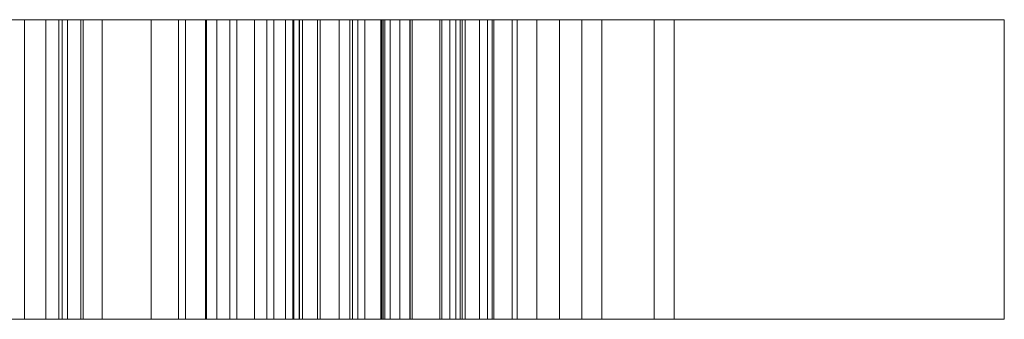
# Model space of a CAD drawing. Header units: inches. Extents: x 15 to 638, y -384 to 556.
# Tile 92 of 256: x 574.6 to 587.75, y -331.5 to -327.5. Entities that reach past the tile are written whole.
import ezdxf

# ---------------------------------------------------------------- set-up
doc = ezdxf.new("R2010")
doc.units = ezdxf.units.IN
doc.header["$MEASUREMENT"] = 0
doc.layers.add('A-GENM', color=13, linetype='Continuous', lineweight=9)

# ---------------------------------------------------------------- blocks, each defined once
blk = doc.blocks.new('Signage - Signage-5643858-_3D_')
at = {"layer": 'A-GENM'}
mesh = blk.add_polyface(dxfattribs=at)
corners = [(-12, 12, 4), (-12, -12, 4), (12, -12, 4), (12, 12, 4)]
mesh.append_faces([[corners[k] for k in face] for face in [(0, 1, 2, 3)]])
mesh = blk.add_polyface(dxfattribs=at)
corners = [(12, -12), (-12, -12), (-12, 12), (12, 12)]
mesh.append_faces([[corners[k] for k in face] for face in [(0, 1, 2, 3)]])
mesh = blk.add_polyface(dxfattribs=at)
corners = [(12, 12, 4), (12, 12), (-12, 12), (-12, 12, 4)]
mesh.append_faces([[corners[k] for k in face] for face in [(0, 1, 2, 3)]])
mesh = blk.add_polyface(dxfattribs=at)
corners = [(12, -12, 4), (12, -12), (12, 12), (12, 12, 4)]
mesh.append_faces([[corners[k] for k in face] for face in [(0, 1, 2, 3)]])
mesh = blk.add_polyface(dxfattribs=at)
corners = [(-2.464, 0.34, 4), (-2.198, 0.073, 4), (-0.509, 1.762, 4), (-1.084, -1.04, 4), (-0.799, -1.325, 4), (1.332, 0.806, 4), (1.066, 1.072, 4), (-0.623, -0.616, 4), (-0.048, 2.186, 4), (-0.333, 2.471, 4)]
mesh.append_faces([[corners[k] for k in face] for face in [(2, 8, 9, 0)]], dxfattribs={"vtx0": -1, "vtx3": -1})
mesh.append_faces([[corners[k] for k in face] for face in [(3, 4, 7)]], dxfattribs={"vtx1": -1, "vtx2": -1})
mesh.append_faces([[corners[k] for k in face] for face in [(7, 8, 2, 3)]], dxfattribs={"vtx1": -1, "vtx3": -1})
mesh.append_faces([[corners[k] for k in face] for face in [(0, 1, 2), (5, 6, 7, 4)]], dxfattribs={"vtx2": -1})
mesh = blk.add_polyface(dxfattribs=at)
corners = [(-2.464, 0.34), (-0.333, 2.471), (-0.048, 2.186), (-0.623, -0.616), (1.066, 1.072), (1.332, 0.806), (-0.799, -1.325), (-1.084, -1.04), (-0.509, 1.762), (-2.198, 0.073)]
mesh.append_faces([[corners[k] for k in face] for face in [(3, 6, 7, 8)]], dxfattribs={"vtx0": -1, "vtx3": -1})
mesh.append_faces([[corners[k] for k in face] for face in [(2, 3, 8, 1)]], dxfattribs={"vtx1": -1, "vtx2": -1})
mesh.append_faces([[corners[k] for k in face] for face in [(3, 4, 5, 6), (8, 9, 0, 1)]], dxfattribs={"vtx3": -1})
mesh = blk.add_polyface(dxfattribs=at)
corners = [(-0.333, 2.471, 4), (-0.333, 2.471), (-2.464, 0.34), (-2.464, 0.34, 4)]
mesh.append_faces([[corners[k] for k in face] for face in [(0, 1, 2, 3)]])
mesh = blk.add_polyface(dxfattribs=at)
corners = [(-0.048, 2.186, 4), (-0.048, 2.186), (-0.333, 2.471), (-0.333, 2.471, 4)]
mesh.append_faces([[corners[k] for k in face] for face in [(0, 1, 2, 3)]])
mesh = blk.add_polyface(dxfattribs=at)
corners = [(-0.623, -0.616, 4), (-0.623, -0.616), (-0.048, 2.186), (-0.048, 2.186, 4)]
mesh.append_faces([[corners[k] for k in face] for face in [(0, 1, 2, 3)]])
mesh = blk.add_polyface(dxfattribs=at)
corners = [(-2.198, 0.073, 4), (-2.198, 0.073), (-0.509, 1.762), (-0.509, 1.762, 4)]
mesh.append_faces([[corners[k] for k in face] for face in [(0, 1, 2, 3)]])
mesh = blk.add_polyface(dxfattribs=at)
corners = [(-0.509, 1.762, 4), (-0.509, 1.762), (-1.084, -1.04), (-1.084, -1.04, 4)]
mesh.append_faces([[corners[k] for k in face] for face in [(0, 1, 2, 3)]])
mesh = blk.add_polyface(dxfattribs=at)
corners = [(1.066, 1.072, 4), (1.066, 1.072), (-0.623, -0.616), (-0.623, -0.616, 4)]
mesh.append_faces([[corners[k] for k in face] for face in [(0, 1, 2, 3)]])
mesh = blk.add_polyface(dxfattribs=at)
corners = [(1.332, 0.806, 4), (1.332, 0.806), (1.066, 1.072), (1.066, 1.072, 4)]
mesh.append_faces([[corners[k] for k in face] for face in [(0, 1, 2, 3)]])
mesh = blk.add_polyface(dxfattribs=at)
corners = [(-0.799, -1.325, 4), (-0.799, -1.325), (1.332, 0.806), (1.332, 0.806, 4)]
mesh.append_faces([[corners[k] for k in face] for face in [(0, 1, 2, 3)]])
mesh = blk.add_polyface(dxfattribs=at)
corners = [(-0.581, -1.543, 4), (-0.3, -1.824, 4), (0.61, -1.402, 4), (1.487, -2.28, 4), (1.066, -3.19, 4), (1.347, -3.471, 4), (2.627, -0.489, 4), (2.4, -0.263, 4), (0.974, -1.233, 4), (1.752, -0.872, 4), (2.248, -0.642, 4), (1.988, -1.2, 4), (1.657, -1.916, 4)]
mesh.append_faces([[corners[k] for k in face] for face in [(6, 12, 5)]], dxfattribs={"vtx0": -1, "vtx1": -1})
mesh.append_faces([[corners[k] for k in face] for face in [(8, 2, 3, 12), (8, 7, 0), (10, 6, 7)]], dxfattribs={"vtx0": -1, "vtx2": -1})
mesh.append_faces([[corners[k] for k in face] for face in [(7, 8, 9, 10), (6, 10, 11, 12)]], dxfattribs={"vtx0": -1, "vtx3": -1})
mesh.append_faces([[corners[k] for k in face] for face in [(0, 1, 2, 8), (3, 4, 5, 12)]], dxfattribs={"vtx2": -1, "vtx3": -1})
mesh = blk.add_polyface(dxfattribs=at)
corners = [(-0.581, -1.543), (2.4, -0.263), (2.627, -0.489), (1.347, -3.471), (1.066, -3.19), (1.487, -2.28), (0.61, -1.402), (-0.3, -1.824), (0.974, -1.233), (1.657, -1.916), (1.988, -1.2), (2.248, -0.642), (1.752, -0.872)]
mesh.append_faces([[corners[k] for k in face] for face in [(1, 8, 0)]], dxfattribs={"vtx0": -1, "vtx1": -1})
mesh.append_faces([[corners[k] for k in face] for face in [(9, 2, 3), (11, 1, 2)]], dxfattribs={"vtx0": -1, "vtx2": -1})
mesh.append_faces([[corners[k] for k in face] for face in [(2, 9, 10, 11), (1, 11, 12, 8)]], dxfattribs={"vtx0": -1, "vtx3": -1})
mesh.append_faces([[corners[k] for k in face] for face in [(8, 9, 5, 6)]], dxfattribs={"vtx1": -1, "vtx3": -1})
mesh.append_faces([[corners[k] for k in face] for face in [(3, 4, 5, 9), (6, 7, 0, 8)]], dxfattribs={"vtx2": -1, "vtx3": -1})
mesh = blk.add_polyface(dxfattribs=at)
corners = [(2.4, -0.263, 4), (2.4, -0.263), (-0.581, -1.543), (-0.581, -1.543, 4)]
mesh.append_faces([[corners[k] for k in face] for face in [(0, 1, 2, 3)]])
mesh = blk.add_polyface(dxfattribs=at)
corners = [(2.627, -0.489, 4), (2.627, -0.489), (2.4, -0.263), (2.4, -0.263, 4)]
mesh.append_faces([[corners[k] for k in face] for face in [(0, 1, 2, 3)]])
mesh = blk.add_polyface(dxfattribs=at)
corners = [(1.347, -3.471, 4), (1.347, -3.471), (2.627, -0.489), (2.627, -0.489, 4)]
mesh.append_faces([[corners[k] for k in face] for face in [(0, 1, 2, 3)]])
mesh = blk.add_polyface(dxfattribs=at)
corners = [(1.752, -0.872, 4), (1.752, -0.872), (2.248, -0.642), (2.248, -0.642, 4)]
mesh.append_faces([[corners[k] for k in face] for face in [(0, 1, 2, 3)]])
mesh = blk.add_polyface(dxfattribs=at)
corners = [(2.248, -0.642, 4), (2.248, -0.642), (1.988, -1.2), (1.988, -1.2, 4)]
mesh.append_faces([[corners[k] for k in face] for face in [(0, 1, 2, 3)]])
mesh = blk.add_polyface(dxfattribs=at)
corners = [(0.974, -1.233, 4), (0.974, -1.233), (1.752, -0.872), (1.752, -0.872, 4)]
mesh.append_faces([[corners[k] for k in face] for face in [(0, 1, 2, 3)]])
mesh = blk.add_polyface(dxfattribs=at)
corners = [(-1.084, -1.04, 4), (-1.084, -1.04), (-0.799, -1.325), (-0.799, -1.325, 4)]
mesh.append_faces([[corners[k] for k in face] for face in [(0, 1, 2, 3)]])
mesh = blk.add_polyface(dxfattribs=at)
corners = [(1.657, -1.916, 4), (1.657, -1.916), (0.974, -1.233), (0.974, -1.233, 4)]
mesh.append_faces([[corners[k] for k in face] for face in [(0, 1, 2, 3)]])
mesh = blk.add_polyface(dxfattribs=at)
corners = [(1.988, -1.2, 4), (1.988, -1.2), (1.657, -1.916), (1.657, -1.916, 4)]
mesh.append_faces([[corners[k] for k in face] for face in [(0, 1, 2, 3)]])
mesh = blk.add_polyface(dxfattribs=at)
corners = [(-0.3, -1.824, 4), (-0.3, -1.824), (0.61, -1.402), (0.61, -1.402, 4)]
mesh.append_faces([[corners[k] for k in face] for face in [(0, 1, 2, 3)]])
mesh = blk.add_polyface(dxfattribs=at)
corners = [(0.61, -1.402, 4), (0.61, -1.402), (1.487, -2.28), (1.487, -2.28, 4)]
mesh.append_faces([[corners[k] for k in face] for face in [(0, 1, 2, 3)]])
mesh = blk.add_polyface(dxfattribs=at)
corners = [(-0.581, -1.543, 4), (-0.581, -1.543), (-0.3, -1.824), (-0.3, -1.824, 4)]
mesh.append_faces([[corners[k] for k in face] for face in [(0, 1, 2, 3)]])
mesh = blk.add_polyface(dxfattribs=at)
corners = [(3.463, -3.922, 4), (4.062, -4.522, 4), (3.677, -4.907, 4), (3.262, -4.783, 4), (2.829, -4.487, 4), (2.513, -3.99, 4), (2.5, -3.421, 4), (2.864, -2.856, 4), (3.366, -2.521, 4), (3.708, -2.453, 4), (4.091, -2.534, 4), (4.489, -2.818, 4), (4.735, -3.17, 4), (4.801, -3.52, 4), (4.676, -3.888, 4), (4.991, -4.064, 4), (5.182, -3.551, 4), (5.101, -3.048, 4), (4.76, -2.555, 4), (4.068, -2.125, 4), (3.688, -2.075, 4), (3.296, -2.151, 4), (2.587, -2.601, 4), (2.151, -3.298, 4), (2.151, -4.072, 4), (2.584, -4.774, 4), (3.12, -5.142, 4), (3.798, -5.318, 4), (4.595, -4.522, 4), (3.729, -3.656, 4)]
mesh.append_faces([[corners[k] for k in face] for face in [(10, 19, 9)]], dxfattribs={"vtx0": -1, "vtx1": -1})
mesh.append_faces([[corners[k] for k in face] for face in [(22, 7, 8), (25, 4, 5, 24), (24, 5, 6, 23), (18, 11, 12, 17), (17, 12, 13, 16)]], dxfattribs={"vtx0": -1, "vtx2": -1})
mesh.append_faces([[corners[k] for k in face] for face in [(9, 19, 20, 21)]], dxfattribs={"vtx0": -1, "vtx3": -1})
mesh.append_faces([[corners[k] for k in face] for face in [(15, 16, 13, 14)]], dxfattribs={"vtx1": -1})
mesh.append_faces([[corners[k] for k in face] for face in [(6, 7, 22, 23), (8, 9, 21, 22), (10, 11, 18, 19), (25, 26, 3, 4), (26, 27, 2, 3), (1, 2, 27, 28)]], dxfattribs={"vtx1": -1, "vtx3": -1})
mesh.append_faces([[corners[k] for k in face] for face in [(29, 0, 1, 28)]], dxfattribs={"vtx2": -1})
mesh = blk.add_polyface(dxfattribs=at)
corners = [(3.463, -3.922), (3.729, -3.656), (4.595, -4.522), (3.798, -5.318), (3.12, -5.142), (2.584, -4.774), (2.151, -4.072), (2.151, -3.298), (2.587, -2.601), (3.296, -2.151), (3.688, -2.075), (4.068, -2.125), (4.76, -2.555), (5.101, -3.048), (5.182, -3.551), (4.991, -4.064), (4.676, -3.888), (4.801, -3.52), (4.735, -3.17), (4.489, -2.818), (4.091, -2.534), (3.708, -2.453), (3.366, -2.521), (2.864, -2.856), (2.5, -3.421), (2.513, -3.99), (2.829, -4.487), (3.262, -4.783), (3.677, -4.907), (4.062, -4.522)]
mesh.append_faces([[corners[k] for k in face] for face in [(17, 14, 15, 16)]], dxfattribs={"vtx0": -1})
mesh.append_faces([[corners[k] for k in face] for face in [(25, 6, 24), (23, 8, 22), (10, 21, 9)]], dxfattribs={"vtx0": -1, "vtx1": -1})
mesh.append_faces([[corners[k] for k in face] for face in [(3, 28, 29, 2), (28, 3, 4), (18, 12, 13, 17), (17, 13, 14), (8, 23, 24), (12, 19, 20, 11), (11, 20, 21, 10), (12, 18, 19), (9, 21, 22, 8)]], dxfattribs={"vtx0": -1, "vtx2": -1})
mesh.append_faces([[corners[k] for k in face] for face in [(26, 27, 5), (7, 8, 24, 6)]], dxfattribs={"vtx1": -1, "vtx2": -1})
mesh.append_faces([[corners[k] for k in face] for face in [(4, 5, 27, 28), (25, 26, 5, 6)]], dxfattribs={"vtx1": -1, "vtx3": -1})
mesh.append_faces([[corners[k] for k in face] for face in [(29, 0, 1, 2)]], dxfattribs={"vtx3": -1})
mesh = blk.add_polyface(dxfattribs=at)
corners = [(3.688, -2.075, 4), (3.688, -2.075), (3.296, -2.151), (3.296, -2.151, 4)]
mesh.append_faces([[corners[k] for k in face] for face in [(0, 1, 2, 3)]])
mesh = blk.add_polyface(dxfattribs=at)
corners = [(4.068, -2.125, 4), (4.068, -2.125), (3.688, -2.075), (3.688, -2.075, 4)]
mesh.append_faces([[corners[k] for k in face] for face in [(0, 1, 2, 3)]])
mesh = blk.add_polyface(dxfattribs=at)
corners = [(3.296, -2.151, 4), (3.296, -2.151), (2.587, -2.601), (2.587, -2.601, 4)]
mesh.append_faces([[corners[k] for k in face] for face in [(0, 1, 2, 3)]])
mesh = blk.add_polyface(dxfattribs=at)
corners = [(4.76, -2.555, 4), (4.76, -2.555), (4.068, -2.125), (4.068, -2.125, 4)]
mesh.append_faces([[corners[k] for k in face] for face in [(0, 1, 2, 3)]])
mesh = blk.add_polyface(dxfattribs=at)
corners = [(1.487, -2.28, 4), (1.487, -2.28), (1.066, -3.19), (1.066, -3.19, 4)]
mesh.append_faces([[corners[k] for k in face] for face in [(0, 1, 2, 3)]])
mesh = blk.add_polyface(dxfattribs=at)
corners = [(3.366, -2.521, 4), (3.366, -2.521), (3.708, -2.453), (3.708, -2.453, 4)]
mesh.append_faces([[corners[k] for k in face] for face in [(0, 1, 2, 3)]])
mesh = blk.add_polyface(dxfattribs=at)
corners = [(3.708, -2.453, 4), (3.708, -2.453), (4.091, -2.534), (4.091, -2.534, 4)]
mesh.append_faces([[corners[k] for k in face] for face in [(0, 1, 2, 3)]])
mesh = blk.add_polyface(dxfattribs=at)
corners = [(2.587, -2.601, 4), (2.587, -2.601), (2.151, -3.298), (2.151, -3.298, 4)]
mesh.append_faces([[corners[k] for k in face] for face in [(0, 1, 2, 3)]])
mesh = blk.add_polyface(dxfattribs=at)
corners = [(2.864, -2.856, 4), (2.864, -2.856), (3.366, -2.521), (3.366, -2.521, 4)]
mesh.append_faces([[corners[k] for k in face] for face in [(0, 1, 2, 3)]])
mesh = blk.add_polyface(dxfattribs=at)
corners = [(4.091, -2.534, 4), (4.091, -2.534), (4.489, -2.818), (4.489, -2.818, 4)]
mesh.append_faces([[corners[k] for k in face] for face in [(0, 1, 2, 3)]])
mesh = blk.add_polyface(dxfattribs=at)
corners = [(5.101, -3.048, 4), (5.101, -3.048), (4.76, -2.555), (4.76, -2.555, 4)]
mesh.append_faces([[corners[k] for k in face] for face in [(0, 1, 2, 3)]])
mesh = blk.add_polyface(dxfattribs=at)
corners = [(2.5, -3.421, 4), (2.5, -3.421), (2.864, -2.856), (2.864, -2.856, 4)]
mesh.append_faces([[corners[k] for k in face] for face in [(0, 1, 2, 3)]])
mesh = blk.add_polyface(dxfattribs=at)
corners = [(4.489, -2.818, 4), (4.489, -2.818), (4.735, -3.17), (4.735, -3.17, 4)]
mesh.append_faces([[corners[k] for k in face] for face in [(0, 1, 2, 3)]])
mesh = blk.add_polyface(dxfattribs=at)
corners = [(5.182, -3.551, 4), (5.182, -3.551), (5.101, -3.048), (5.101, -3.048, 4)]
mesh.append_faces([[corners[k] for k in face] for face in [(0, 1, 2, 3)]])
mesh = blk.add_polyface(dxfattribs=at)
corners = [(1.066, -3.19, 4), (1.066, -3.19), (1.347, -3.471), (1.347, -3.471, 4)]
mesh.append_faces([[corners[k] for k in face] for face in [(0, 1, 2, 3)]])
mesh = blk.add_polyface(dxfattribs=at)
corners = [(4.735, -3.17, 4), (4.735, -3.17), (4.801, -3.52), (4.801, -3.52, 4)]
mesh.append_faces([[corners[k] for k in face] for face in [(0, 1, 2, 3)]])
mesh = blk.add_polyface(dxfattribs=at)
corners = [(2.151, -3.298, 4), (2.151, -3.298), (2.151, -4.072), (2.151, -4.072, 4)]
mesh.append_faces([[corners[k] for k in face] for face in [(0, 1, 2, 3)]])
mesh = blk.add_polyface(dxfattribs=at)
corners = [(2.513, -3.99, 4), (2.513, -3.99), (2.5, -3.421), (2.5, -3.421, 4)]
mesh.append_faces([[corners[k] for k in face] for face in [(0, 1, 2, 3)]])
mesh = blk.add_polyface(dxfattribs=at)
corners = [(4.801, -3.52, 4), (4.801, -3.52), (4.676, -3.888), (4.676, -3.888, 4)]
mesh.append_faces([[corners[k] for k in face] for face in [(0, 1, 2, 3)]])
mesh = blk.add_polyface(dxfattribs=at)
corners = [(3.729, -3.656, 4), (3.729, -3.656), (3.463, -3.922), (3.463, -3.922, 4)]
mesh.append_faces([[corners[k] for k in face] for face in [(0, 1, 2, 3)]])
mesh = blk.add_polyface(dxfattribs=at)
corners = [(4.595, -4.522, 4), (4.595, -4.522), (3.729, -3.656), (3.729, -3.656, 4)]
mesh.append_faces([[corners[k] for k in face] for face in [(0, 1, 2, 3)]])
mesh = blk.add_polyface(dxfattribs=at)
corners = [(4.991, -4.064, 4), (4.991, -4.064), (5.182, -3.551), (5.182, -3.551, 4)]
mesh.append_faces([[corners[k] for k in face] for face in [(0, 1, 2, 3)]])
mesh = blk.add_polyface(dxfattribs=at)
corners = [(3.463, -3.922, 4), (3.463, -3.922), (4.062, -4.522), (4.062, -4.522, 4)]
mesh.append_faces([[corners[k] for k in face] for face in [(0, 1, 2, 3)]])
mesh = blk.add_polyface(dxfattribs=at)
corners = [(3.929, -6.053, 4), (5.494, -7.618, 4), (5.76, -7.352, 4), (4.462, -6.053, 4), (5.161, -5.354, 4), (6.36, -6.553, 4), (6.626, -6.286, 4), (5.427, -5.088, 4), (6.06, -4.455, 4), (7.325, -5.72, 4), (7.592, -5.454, 4), (6.06, -3.922, 4)]
mesh.append_faces([[corners[k] for k in face] for face in [(3, 0, 1, 2)]], dxfattribs={"vtx0": -1})
mesh.append_faces([[corners[k] for k in face] for face in [(0, 3, 4, 11)]], dxfattribs={"vtx0": -1, "vtx2": -1})
mesh.append_faces([[corners[k] for k in face] for face in [(10, 11, 8, 9), (6, 7, 4, 5)]], dxfattribs={"vtx1": -1})
mesh.append_faces([[corners[k] for k in face] for face in [(7, 8, 11, 4)]], dxfattribs={"vtx1": -1, "vtx2": -1, "vtx3": -1})
mesh = blk.add_polyface(dxfattribs=at)
corners = [(3.929, -6.053), (6.06, -3.922), (7.592, -5.454), (7.325, -5.72), (6.06, -4.455), (5.427, -5.088), (6.626, -6.286), (6.36, -6.553), (5.161, -5.354), (4.462, -6.053), (5.76, -7.352), (5.494, -7.618)]
mesh.append_faces([[corners[k] for k in face] for face in [(1, 4, 5, 8)]], dxfattribs={"vtx0": -1, "vtx2": -1, "vtx3": -1})
mesh.append_faces([[corners[k] for k in face] for face in [(8, 9, 0, 1)]], dxfattribs={"vtx1": -1, "vtx3": -1})
mesh.append_faces([[corners[k] for k in face] for face in [(2, 3, 4, 1), (6, 7, 8, 5)]], dxfattribs={"vtx2": -1})
mesh.append_faces([[corners[k] for k in face] for face in [(9, 10, 11, 0)]], dxfattribs={"vtx3": -1})
mesh = blk.add_polyface(dxfattribs=at)
corners = [(6.06, -3.922, 4), (6.06, -3.922), (3.929, -6.053), (3.929, -6.053, 4)]
mesh.append_faces([[corners[k] for k in face] for face in [(0, 1, 2, 3)]])
mesh = blk.add_polyface(dxfattribs=at)
corners = [(4.676, -3.888, 4), (4.676, -3.888), (4.991, -4.064), (4.991, -4.064, 4)]
mesh.append_faces([[corners[k] for k in face] for face in [(0, 1, 2, 3)]])
mesh = blk.add_polyface(dxfattribs=at)
corners = [(7.592, -5.454, 4), (7.592, -5.454), (6.06, -3.922), (6.06, -3.922, 4)]
mesh.append_faces([[corners[k] for k in face] for face in [(0, 1, 2, 3)]])
mesh = blk.add_polyface(dxfattribs=at)
corners = [(2.151, -4.072, 4), (2.151, -4.072), (2.584, -4.774), (2.584, -4.774, 4)]
mesh.append_faces([[corners[k] for k in face] for face in [(0, 1, 2, 3)]])
mesh = blk.add_polyface(dxfattribs=at)
corners = [(2.829, -4.487, 4), (2.829, -4.487), (2.513, -3.99), (2.513, -3.99, 4)]
mesh.append_faces([[corners[k] for k in face] for face in [(0, 1, 2, 3)]])
mesh = blk.add_polyface(dxfattribs=at)
corners = [(5.427, -5.088, 4), (5.427, -5.088), (6.06, -4.455), (6.06, -4.455, 4)]
mesh.append_faces([[corners[k] for k in face] for face in [(0, 1, 2, 3)]])
mesh = blk.add_polyface(dxfattribs=at)
corners = [(6.06, -4.455, 4), (6.06, -4.455), (7.325, -5.72), (7.325, -5.72, 4)]
mesh.append_faces([[corners[k] for k in face] for face in [(0, 1, 2, 3)]])
mesh = blk.add_polyface(dxfattribs=at)
corners = [(3.262, -4.783, 4), (3.262, -4.783), (2.829, -4.487), (2.829, -4.487, 4)]
mesh.append_faces([[corners[k] for k in face] for face in [(0, 1, 2, 3)]])
mesh = blk.add_polyface(dxfattribs=at)
corners = [(4.062, -4.522, 4), (4.062, -4.522), (3.677, -4.907), (3.677, -4.907, 4)]
mesh.append_faces([[corners[k] for k in face] for face in [(0, 1, 2, 3)]])
mesh = blk.add_polyface(dxfattribs=at)
corners = [(3.798, -5.318, 4), (3.798, -5.318), (4.595, -4.522), (4.595, -4.522, 4)]
mesh.append_faces([[corners[k] for k in face] for face in [(0, 1, 2, 3)]])
mesh = blk.add_polyface(dxfattribs=at)
corners = [(2.584, -4.774, 4), (2.584, -4.774), (3.12, -5.142), (3.12, -5.142, 4)]
mesh.append_faces([[corners[k] for k in face] for face in [(0, 1, 2, 3)]])
mesh = blk.add_polyface(dxfattribs=at)
corners = [(3.677, -4.907, 4), (3.677, -4.907), (3.262, -4.783), (3.262, -4.783, 4)]
mesh.append_faces([[corners[k] for k in face] for face in [(0, 1, 2, 3)]])
mesh = blk.add_polyface(dxfattribs=at)
corners = [(6.626, -6.286, 4), (6.626, -6.286), (5.427, -5.088), (5.427, -5.088, 4)]
mesh.append_faces([[corners[k] for k in face] for face in [(0, 1, 2, 3)]])
mesh = blk.add_polyface(dxfattribs=at)
corners = [(3.12, -5.142, 4), (3.12, -5.142), (3.798, -5.318), (3.798, -5.318, 4)]
mesh.append_faces([[corners[k] for k in face] for face in [(0, 1, 2, 3)]])
mesh = blk.add_polyface(dxfattribs=at)
corners = [(4.462, -6.053, 4), (4.462, -6.053), (5.161, -5.354), (5.161, -5.354, 4)]
mesh.append_faces([[corners[k] for k in face] for face in [(0, 1, 2, 3)]])
mesh = blk.add_polyface(dxfattribs=at)
corners = [(5.161, -5.354, 4), (5.161, -5.354), (6.36, -6.553), (6.36, -6.553, 4)]
mesh.append_faces([[corners[k] for k in face] for face in [(0, 1, 2, 3)]])
mesh = blk.add_polyface(dxfattribs=at)
corners = [(7.325, -5.72, 4), (7.325, -5.72), (7.592, -5.454), (7.592, -5.454, 4)]
mesh.append_faces([[corners[k] for k in face] for face in [(0, 1, 2, 3)]])
mesh = blk.add_polyface(dxfattribs=at)
corners = [(3.929, -6.053, 4), (3.929, -6.053), (5.494, -7.618), (5.494, -7.618, 4)]
mesh.append_faces([[corners[k] for k in face] for face in [(0, 1, 2, 3)]])
mesh = blk.add_polyface(dxfattribs=at)
corners = [(5.76, -7.352, 4), (5.76, -7.352), (4.462, -6.053), (4.462, -6.053, 4)]
mesh.append_faces([[corners[k] for k in face] for face in [(0, 1, 2, 3)]])
mesh = blk.add_polyface(dxfattribs=at)
corners = [(6.36, -6.553, 4), (6.36, -6.553), (6.626, -6.286), (6.626, -6.286, 4)]
mesh.append_faces([[corners[k] for k in face] for face in [(0, 1, 2, 3)]])
mesh = blk.add_polyface(dxfattribs=at)
corners = [(5.494, -7.618, 4), (5.494, -7.618), (5.76, -7.352), (5.76, -7.352, 4)]
mesh.append_faces([[corners[k] for k in face] for face in [(0, 1, 2, 3)]])
mesh = blk.add_polyface(dxfattribs=at)
corners = [(-12, -12, 4), (-12, -12), (12, -12), (12, -12, 4)]
mesh.append_faces([[corners[k] for k in face] for face in [(0, 1, 2, 3)]])

msp = doc.modelspace()

# ---------------------------------------------------------------- block references
at = {"layer": 'A-GENM', "extrusion": (0, -1, 0)}
msp.add_blockref('Signage - Signage-5643858-_3D_', (575.75, 72, 327.5), dxfattribs=at)

doc.saveas('drawing.dxf')
